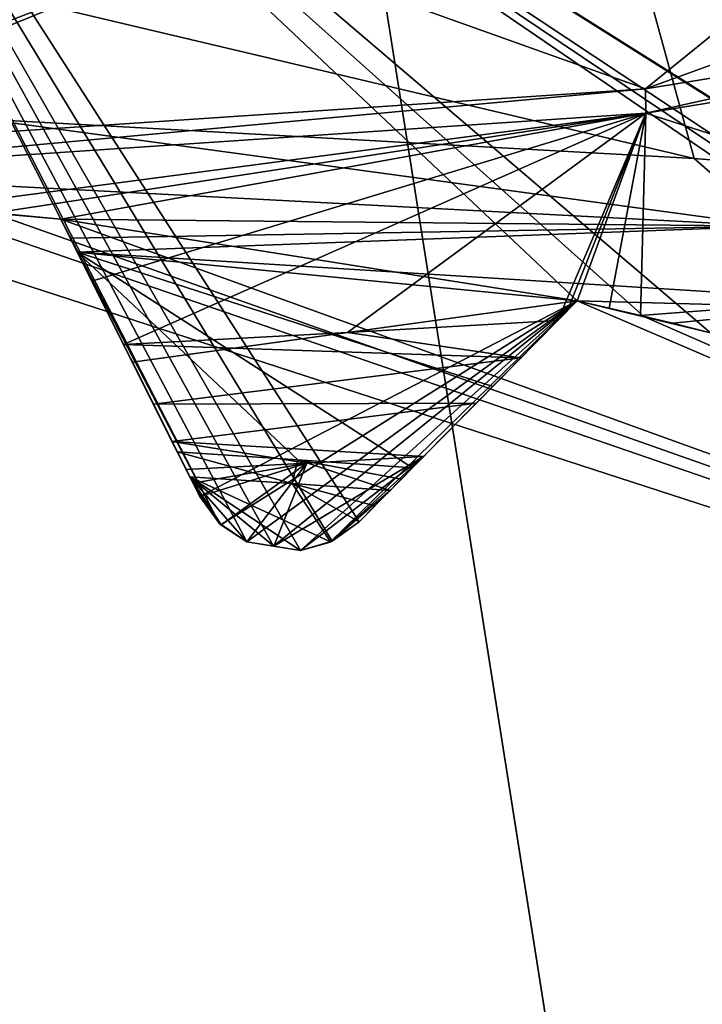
# Model space of a CAD drawing. Header units: millimetres. Extents: x -114 to 114, y -36 to 48.
# Tile 198 of 256: x 24.04 to 25.07, y 5.14 to 6.62. Entities that reach past the tile are written whole.
import ezdxf

# ---------------------------------------------------------------- set-up
doc = ezdxf.new("R2010")
doc.units = ezdxf.units.MM
doc.header["$LTSCALE"] = 65.185185
for name, color, linetype in [('2', 7, 'CONTINUOUS'), ('2786', 7, 'CONTINUOUS'), ('3463', 7, 'CONTINUOUS'), ('3648', 7, 'CONTINUOUS'), ('3650', 7, 'CONTINUOUS'), ('3652', 7, 'CONTINUOUS'), ('3654', 7, 'CONTINUOUS'), ('3656', 7, 'CONTINUOUS'), ('3666', 7, 'CONTINUOUS'), ('3714', 7, 'CONTINUOUS'), ('3715', 7, 'CONTINUOUS'), ('3716', 7, 'CONTINUOUS'), ('3717', 7, 'CONTINUOUS'), ('3718', 7, 'CONTINUOUS'), ('3831', 7, 'CONTINUOUS'), ('3832', 7, 'CONTINUOUS'), ('3963', 7, 'CONTINUOUS'), ('3964', 7, 'CONTINUOUS'), ('3991', 7, 'CONTINUOUS'), ('4021', 7, 'CONTINUOUS'), ('4022', 7, 'CONTINUOUS'), ('4023', 7, 'CONTINUOUS'), ('4024', 7, 'CONTINUOUS'), ('4025', 7, 'CONTINUOUS'), ('4026', 7, 'CONTINUOUS'), ('4027', 7, 'CONTINUOUS'), ('4059', 7, 'CONTINUOUS'), ('4060', 7, 'CONTINUOUS'), ('4064', 7, 'CONTINUOUS'), ('4066', 7, 'CONTINUOUS'), ('4071', 7, 'CONTINUOUS')]:
    doc.layers.add(name, color=color, linetype=linetype)

msp = doc.modelspace()

# ---------------------------------------------------------------- linework, layer by layer
at = {"layer": '2', "linetype": 'CONTINUOUS'}
for points in [[(-113, 35, 92.5), (63.3, 0, 92.5), (64.6742, 4.2309, 92.5), (-113, 35, 92.5)], [(63.3, 0, 92.5), (-113, 35, 92.5), (25.7254, 6.8475, 92.5), (63.3, 0, 92.5)], [(68.2746, 6.8475, 92.5), (-113, 35, 92.5), (64.6742, 4.2309, 92.5), (68.2746, 6.8475, 92.5)]]:
    msp.add_3dface(points, dxfattribs=at)
at = {"layer": '2786', "linetype": 'CONTINUOUS'}
for points in [[(110.5, 32.5, 90), (-10.4698, 4.2312, 90), (-12.4154, 8.0512, 90), (110.5, 32.5, 90)], [(110.5, 32.5, 90), (-9.8, 0, 90), (-10.4698, 4.2312, 90), (110.5, 32.5, 90)], [(-9.8, 0, 90), (110.5, 32.5, 90), (21.2746, 6.8475, 90), (-9.8, 0, 90)]]:
    msp.add_3dface(points, dxfattribs=at)
at = {"layer": '3463', "linetype": 'CONTINUOUS'}
for points in [[(23.5, 13.55, 110), (23.5, -13.55, 110), (27.6818, -12.8886, 110), (23.5, 13.55, 110)], [(27.6818, 12.8886, 110), (23.5, 13.55, 110), (27.6818, -12.8886, 110), (27.6818, 12.8886, 110)]]:
    msp.add_3dface(points, dxfattribs=at)
at = {"layer": '3648', "linetype": 'CONTINUOUS'}
for points in [[(27.9083, 6.0677, 108), (23.5, -7.5, 108), (23.5, 7.5, 108), (27.9083, 6.0677, 108)], [(27.9083, -6.0677, 108), (23.5, -7.5, 108), (27.9083, 6.0677, 108), (27.9083, -6.0677, 108)]]:
    msp.add_3dface(points, dxfattribs=at)
at = {"layer": '3650', "linetype": 'CONTINUOUS'}
for points in [[(27.9083, 6.0677, 106), (23.5, 7.5, 106), (26.9057, 5.3595, 106), (27.9083, 6.0677, 106)], [(26.9057, 5.3595, 106), (23.5, 7.5, 106), (26.8179, 5.4143, 106), (26.9057, 5.3595, 106)], [(26.8179, 5.4143, 106), (23.5, 7.5, 106), (26.7291, 5.4676, 106), (26.8179, 5.4143, 106)], [(26.7291, 5.4676, 106), (23.5, 7.5, 106), (26.0254, 5.8262, 106), (26.7291, 5.4676, 106)], [(26.0254, 5.8262, 106), (23.5, 7.5, 106), (25.93, 5.8666, 106), (26.0254, 5.8262, 106)], [(25.93, 5.8666, 106), (23.5, 7.5, 106), (25.8341, 5.9055, 106), (25.93, 5.8666, 106)], [(25.8341, 5.9055, 106), (23.5, 7.5, 106), (25.0829, 6.1496, 106), (25.8341, 5.9055, 106)], [(25.0829, 6.1496, 106), (23.5, 7.5, 106), (24.9824, 6.1745, 106), (25.0829, 6.1496, 106)], [(24.9824, 6.1745, 106), (23.5, 7.5, 106), (24.8815, 6.1979, 106), (24.9824, 6.1745, 106)], [(24.8815, 6.1979, 106), (23.5, 7.5, 106), (24.5523, 5.8643, 106), (24.8815, 6.1979, 106)], [(24.5523, 5.8643, 106), (23.5, 7.5, 106), (24.5116, 5.835, 106), (24.5523, 5.8643, 106)], [(24.5116, 5.835, 106), (23.5, 7.5, 106), (24.4636, 5.8208, 106), (24.5116, 5.835, 106)], [(24.4636, 5.8208, 106), (23.5, 7.5, 106), (24.423, 5.8274, 106), (24.4636, 5.8208, 106)], [(24.423, 5.8274, 106), (23.5, 7.5, 106), (24.3823, 5.8337, 106), (24.423, 5.8274, 106)], [(24.3823, 5.8337, 106), (23.5, 7.5, 106), (24.341, 5.8621, 106), (24.3823, 5.8337, 106)], [(24.341, 5.8621, 106), (23.5, 7.5, 106), (24.1014, 6.3215, 106), (24.341, 5.8621, 106)], [(24.1014, 6.3215, 106), (23.5, 7.5, 106), (23.9982, 6.3304, 106), (24.1014, 6.3215, 106)], [(24.3114, 5.9025, 106), (24.341, 5.8621, 106), (24.1014, 6.3215, 106), (24.3114, 5.9025, 106)]]:
    msp.add_3dface(points, dxfattribs=at)
at = {"layer": '3652', "linetype": 'CONTINUOUS'}
for points in [[(23.5, 11.25, 93.5), (30.1126, 9.1014, 93.5), (23.5, 6.4, 93.5), (23.5, 11.25, 93.5)], [(23.5, 6.4, 93.5), (30.1126, 9.1014, 93.5), (27.2619, 5.1776, 93.5), (23.5, 6.4, 93.5)]]:
    msp.add_3dface(points, dxfattribs=at)
at = {"layer": '3654', "linetype": 'CONTINUOUS'}
for points in [[(27.9083, 6.0677, 108), (23.5, 7.5, 108), (27.9083, 6.0677, 106), (27.9083, 6.0677, 108)], [(23.5, 7.5, 108), (23.5, 7.5, 106), (27.9083, 6.0677, 106), (23.5, 7.5, 108)]]:
    msp.add_3dface(points, dxfattribs=at)
at = {"layer": '3656', "linetype": 'CONTINUOUS'}
for points in [[(23.5, 6.4, 93.5), (27.2619, 5.1776, 93.5), (23.8949, 6.3377, 93.55), (23.5, 6.4, 93.5)], [(23.8949, 6.3377, 93.55), (27.2619, 5.1776, 93.5), (23.9982, 6.3304, 93.55), (23.8949, 6.3377, 93.55)], [(23.9982, 6.3304, 93.55), (27.2619, 5.1776, 93.5), (24.1014, 6.3215, 93.55), (23.9982, 6.3304, 93.55)], [(24.1014, 6.3215, 93.55), (27.2619, 5.1776, 93.5), (24.8815, 6.1979, 93.55), (24.1014, 6.3215, 93.55)], [(24.2097, 6.1053, 93.7536), (24.1014, 6.3215, 93.55), (24.8815, 6.1979, 93.55), (24.2097, 6.1053, 93.7536)], [(24.3114, 5.9025, 93.942), (24.2097, 6.1053, 93.7536), (24.8815, 6.1979, 93.55), (24.3114, 5.9025, 93.942)], [(24.3435, 5.8597, 93.9799), (24.3114, 5.9025, 93.942), (24.8815, 6.1979, 93.55), (24.3435, 5.8597, 93.9799)], [(24.3823, 5.8337, 94), (24.3435, 5.8597, 93.9799), (24.8815, 6.1979, 93.55), (24.3823, 5.8337, 94)], [(24.423, 5.8274, 94), (24.3823, 5.8337, 94), (24.8815, 6.1979, 93.55), (24.423, 5.8274, 94)], [(24.4636, 5.8208, 94), (24.423, 5.8274, 94), (24.8815, 6.1979, 93.55), (24.4636, 5.8208, 94)], [(24.5085, 5.8335, 93.9799), (24.4636, 5.8208, 94), (24.8815, 6.1979, 93.55), (24.5085, 5.8335, 93.9799)], [(24.5523, 5.8643, 93.942), (24.5085, 5.8335, 93.9799), (24.8815, 6.1979, 93.55), (24.5523, 5.8643, 93.942)], [(24.7117, 6.0259, 93.7535), (24.5523, 5.8643, 93.942), (24.8815, 6.1979, 93.55), (24.7117, 6.0259, 93.7535)], [(24.8815, 6.1979, 93.55), (27.2619, 5.1776, 93.5), (24.9824, 6.1745, 93.55), (24.8815, 6.1979, 93.55)], [(24.9824, 6.1745, 93.55), (27.2619, 5.1776, 93.5), (25.0829, 6.1496, 93.55), (24.9824, 6.1745, 93.55)]]:
    msp.add_3dface(points, dxfattribs=at)
at = {"layer": '3666', "linetype": 'CONTINUOUS'}
for points in [[(25.6, 6.6184, 98.9999), (24.9849, 6.7184, 97.515), (25.6, 6.5816, 98.9999), (25.6, 6.6184, 98.9999)], [(25.6, 6.5816, 98.9999), (24.9849, 6.7184, 97.515), (24.9849, 6.6816, 97.515), (25.6, 6.5816, 98.9999)], [(24.9849, 6.5184, 100.4849), (25.6, 6.6184, 98.9999), (24.985, 6.4816, 100.4849), (24.9849, 6.5184, 100.4849)], [(24.985, 6.4816, 100.4849), (25.6, 6.6184, 98.9999), (25.6, 6.5816, 98.9999), (24.985, 6.4816, 100.4849)], [(23.5, 6.4184, 101.1), (24.9849, 6.5184, 100.4849), (23.5, 6.3816, 101.1), (23.5, 6.4184, 101.1)], [(23.5, 6.3816, 101.1), (24.9849, 6.5184, 100.4849), (24.985, 6.4816, 100.4849), (23.5, 6.3816, 101.1)]]:
    msp.add_3dface(points, dxfattribs=at)
at = {"layer": '3714', "linetype": 'CONTINUOUS'}
for points in [[(24.1014, 6.3215, 106), (23.9982, 6.3304, 106), (24.1014, 6.3215, 101.1666), (24.1014, 6.3215, 106)], [(24.1014, 6.3215, 101.1666), (23.9982, 6.3304, 106), (23.9989, 6.3304, 101.169), (24.1014, 6.3215, 101.1666)]]:
    msp.add_3dface(points, dxfattribs=at)
at = {"layer": '3715', "linetype": 'CONTINUOUS'}
for points in [[(24.3114, 5.9025, 106), (24.1014, 6.3215, 106), (24.1014, 6.3215, 101.1666), (24.3114, 5.9025, 106)], [(24.3114, 5.9025, 106), (24.1014, 6.3215, 101.1666), (24.1483, 6.2279, 101.3067), (24.3114, 5.9025, 106)], [(24.1962, 6.1322, 101.4498), (24.3114, 5.9025, 106), (24.1483, 6.2279, 101.3067), (24.1962, 6.1322, 101.4498)], [(24.3114, 5.9025, 106), (24.1962, 6.1322, 101.4498), (24.2416, 6.0418, 101.4919), (24.3114, 5.9025, 106)], [(24.2698, 5.9855, 101.4695), (24.3114, 5.9025, 106), (24.2416, 6.0418, 101.4919), (24.2698, 5.9855, 101.4695)], [(24.291, 5.9432, 101.4208), (24.3114, 5.9025, 106), (24.2698, 5.9855, 101.4695), (24.291, 5.9432, 101.4208)], [(24.3013, 5.9226, 101.3814), (24.3114, 5.9025, 106), (24.291, 5.9432, 101.4208), (24.3013, 5.9226, 101.3814)], [(24.3114, 5.9025, 101.3428), (24.3114, 5.9025, 106), (24.3013, 5.9226, 101.3814), (24.3114, 5.9025, 101.3428)]]:
    msp.add_3dface(points, dxfattribs=at)
at = {"layer": '3716', "linetype": 'CONTINUOUS'}
for points in [[(24.5523, 5.8643, 101.1516), (24.5116, 5.835, 106), (24.5099, 5.8342, 101.1219), (24.5523, 5.8643, 101.1516)], [(24.5523, 5.8643, 106), (24.5116, 5.835, 106), (24.5523, 5.8643, 101.1516), (24.5523, 5.8643, 106)], [(24.5116, 5.835, 106), (24.4636, 5.8208, 106), (24.5099, 5.8342, 101.1219), (24.5116, 5.835, 106)], [(24.4636, 5.8208, 106), (24.4636, 5.8208, 101.1243), (24.5099, 5.8342, 101.1219), (24.4636, 5.8208, 106)]]:
    msp.add_3dface(points, dxfattribs=at)
at = {"layer": '3717', "linetype": 'CONTINUOUS'}
for points in [[(24.8815, 6.1979, 106), (24.5523, 5.8643, 106), (24.5523, 5.8643, 101.1516), (24.8815, 6.1979, 106)], [(24.8815, 6.1979, 106), (24.5523, 5.8643, 101.1516), (24.6, 5.9127, 101.2112), (24.8815, 6.1979, 106)], [(24.6493, 5.9626, 101.2727), (24.8815, 6.1979, 106), (24.6, 5.9127, 101.2112), (24.6493, 5.9626, 101.2727)], [(24.8815, 6.1979, 106), (24.6493, 5.9626, 101.2727), (24.7292, 6.0435, 101.2891), (24.8815, 6.1979, 106)], [(24.7966, 6.1119, 101.2425), (24.8815, 6.1979, 106), (24.7292, 6.0435, 101.2891), (24.7966, 6.1119, 101.2425)], [(24.8523, 6.1683, 101.1581), (24.8815, 6.1979, 106), (24.7966, 6.1119, 101.2425), (24.8523, 6.1683, 101.1581)], [(24.867, 6.1832, 101.1239), (24.8815, 6.1979, 106), (24.8523, 6.1683, 101.1581), (24.867, 6.1832, 101.1239)], [(24.8815, 6.1979, 101.0898), (24.8815, 6.1979, 106), (24.867, 6.1832, 101.1239), (24.8815, 6.1979, 101.0898)]]:
    msp.add_3dface(points, dxfattribs=at)
at = {"layer": '3718', "linetype": 'CONTINUOUS'}
for points in [[(24.9824, 6.1745, 106), (24.8815, 6.1979, 106), (24.9773, 6.1758, 101.0746), (24.9824, 6.1745, 106)], [(24.8815, 6.1979, 106), (24.8815, 6.1979, 101.0898), (24.9297, 6.187, 101.0822), (24.8815, 6.1979, 106)], [(24.9773, 6.1758, 101.0746), (24.8815, 6.1979, 106), (24.9297, 6.187, 101.0822), (24.9773, 6.1758, 101.0746)], [(24.9824, 6.1745, 106), (24.9773, 6.1758, 101.0746), (25.0254, 6.1641, 101.0615), (24.9824, 6.1745, 106)], [(25.0829, 6.1496, 106), (24.9824, 6.1745, 106), (25.0829, 6.1496, 101.0364), (25.0829, 6.1496, 106)], [(25.0829, 6.1496, 101.0364), (24.9824, 6.1745, 106), (25.0254, 6.1641, 101.0615), (25.0829, 6.1496, 101.0364)]]:
    msp.add_3dface(points, dxfattribs=at)
at = {"layer": '3831', "linetype": 'CONTINUOUS'}
for points in [[(24.9849, 6.6816, 97.515), (23.5, 6.7816, 96.9), (25.0581, 6.4132, 96.9854), (24.9849, 6.6816, 97.515)], [(25.0581, 6.4132, 96.9854), (23.5, 6.7816, 96.9), (23.9865, 6.4725, 96.5001), (25.0581, 6.4132, 96.9854)], [(25.6, 6.5816, 98.9999), (24.9849, 6.6816, 97.515), (25.7973, 6.3538, 97.9006), (25.6, 6.5816, 98.9999)], [(25.7973, 6.3538, 97.9006), (24.9849, 6.6816, 97.515), (25.0581, 6.4132, 96.9854), (25.7973, 6.3538, 97.9006)], [(24.985, 6.4816, 100.4849), (25.6, 6.5816, 98.9999), (25.752, 6.2351, 100.1893), (24.985, 6.4816, 100.4849)], [(23.5, 6.3816, 101.1), (24.985, 6.4816, 100.4849), (23.8949, 6.3377, 101.1693), (23.5, 6.3816, 101.1)], [(23.8949, 6.3377, 101.1693), (24.985, 6.4816, 100.4849), (23.9989, 6.3304, 101.169), (23.8949, 6.3377, 101.1693)], [(24.985, 6.4816, 100.4849), (24.1014, 6.3215, 101.1666), (23.9989, 6.3304, 101.169), (24.985, 6.4816, 100.4849)], [(24.1014, 6.3215, 101.1666), (24.985, 6.4816, 100.4849), (24.1483, 6.2279, 101.3067), (24.1014, 6.3215, 101.1666)], [(24.985, 6.4816, 100.4849), (24.1962, 6.1322, 101.4498), (24.1483, 6.2279, 101.3067), (24.985, 6.4816, 100.4849)], [(24.1962, 6.1322, 101.4498), (24.985, 6.4816, 100.4849), (24.5346, 6.1503, 101.3272), (24.1962, 6.1322, 101.4498)], [(24.985, 6.4816, 100.4849), (24.8523, 6.1683, 101.1581), (24.5346, 6.1503, 101.3272), (24.985, 6.4816, 100.4849)], [(24.985, 6.4816, 100.4849), (24.867, 6.1832, 101.1239), (24.8523, 6.1683, 101.1581), (24.985, 6.4816, 100.4849)], [(24.985, 6.4816, 100.4849), (24.8815, 6.1979, 101.0898), (24.867, 6.1832, 101.1239), (24.985, 6.4816, 100.4849)], [(24.8815, 6.1979, 101.0898), (24.985, 6.4816, 100.4849), (24.9297, 6.187, 101.0822), (24.8815, 6.1979, 101.0898)], [(24.985, 6.4816, 100.4849), (24.9773, 6.1758, 101.0746), (24.9297, 6.187, 101.0822), (24.985, 6.4816, 100.4849)], [(24.9773, 6.1758, 101.0746), (24.985, 6.4816, 100.4849), (25.752, 6.2351, 100.1893), (24.9773, 6.1758, 101.0746)]]:
    msp.add_3dface(points, dxfattribs=at)
at = {"layer": '3832', "linetype": 'CONTINUOUS'}
for points in [[(24.9849, 6.7184, 97.515), (25.6, 6.6184, 98.9999), (25.5422, 6.9845, 97.4783), (24.9849, 6.7184, 97.515)], [(25.6, 6.6184, 98.9999), (24.9849, 6.5184, 100.4849), (25.9362, 6.8654, 99.7423), (25.6, 6.6184, 98.9999)], [(25.9362, 6.8654, 99.7423), (24.9849, 6.5184, 100.4849), (25.3393, 6.8058, 100.7616), (25.9362, 6.8654, 99.7423)], [(25.3393, 6.8058, 100.7616), (24.9849, 6.5184, 100.4849), (24.3467, 6.7462, 101.4019), (25.3393, 6.8058, 100.7616)], [(24.3467, 6.7462, 101.4019), (23.5, 6.4184, 101.1), (23.172, 6.6866, 101.5256), (24.3467, 6.7462, 101.4019)], [(24.9849, 6.5184, 100.4849), (23.5, 6.4184, 101.1), (24.3467, 6.7462, 101.4019), (24.9849, 6.5184, 100.4849)]]:
    msp.add_3dface(points, dxfattribs=at)
at = {"layer": '3963', "linetype": 'CONTINUOUS'}
for points in [[(24.423, 5.8274, 106), (24.3823, 5.8337, 106), (24.4231, 5.8273, 101.1581), (24.423, 5.8274, 106)], [(24.3823, 5.8337, 106), (24.3823, 5.8337, 101.1904), (24.4231, 5.8273, 101.1581), (24.3823, 5.8337, 106)], [(24.4636, 5.8208, 106), (24.423, 5.8274, 106), (24.4636, 5.8208, 101.1243), (24.4636, 5.8208, 106)], [(24.4636, 5.8208, 101.1243), (24.423, 5.8274, 106), (24.4231, 5.8273, 101.1581), (24.4636, 5.8208, 101.1243)]]:
    msp.add_3dface(points, dxfattribs=at)
at = {"layer": '3964', "linetype": 'CONTINUOUS'}
for points in [[(24.3823, 5.8337, 94), (24.423, 5.8274, 94), (24.3823, 5.8337, 96.9282), (24.3823, 5.8337, 94)], [(24.3823, 5.8337, 96.9282), (24.423, 5.8274, 94), (24.4231, 5.8273, 96.9393), (24.3823, 5.8337, 96.9282)], [(24.423, 5.8274, 94), (24.4636, 5.8208, 94), (24.4231, 5.8273, 96.9393), (24.423, 5.8274, 94)], [(24.4636, 5.8208, 94), (24.4636, 5.8208, 96.9506), (24.4231, 5.8273, 96.9393), (24.4636, 5.8208, 94)]]:
    msp.add_3dface(points, dxfattribs=at)
at = {"layer": '3991', "linetype": 'CONTINUOUS'}
for points in [[(24.2966, 5.9321, 97.0569), (24.4508, 5.9218, 97.1276), (24.2775, 5.9701, 97.0492), (24.2966, 5.9321, 97.0569)], [(24.2775, 5.9701, 97.0492), (24.4508, 5.9218, 97.1276), (24.4595, 5.958, 97.132), (24.2775, 5.9701, 97.0492)], [(24.2871, 5.9511, 97.0531), (24.2966, 5.9321, 97.0569), (24.2775, 5.9701, 97.0492), (24.2871, 5.9511, 97.0531)], [(24.4508, 5.9218, 97.1276), (24.5988, 5.9115, 97.2104), (24.4595, 5.958, 97.132), (24.4508, 5.9218, 97.1276)], [(24.6159, 5.9288, 97.221), (24.6327, 5.9458, 97.2317), (24.4595, 5.958, 97.132), (24.6159, 5.9288, 97.221)], [(24.5988, 5.9115, 97.2104), (24.6159, 5.9288, 97.221), (24.4595, 5.958, 97.132), (24.5988, 5.9115, 97.2104)]]:
    msp.add_3dface(points, dxfattribs=at)
at = {"layer": '4021', "linetype": 'CONTINUOUS'}
for points in [[(23.9982, 6.3304, 93.55), (24.1014, 6.3215, 93.55), (23.9994, 6.3303, 96.4581), (23.9982, 6.3304, 93.55)], [(24.1014, 6.3215, 93.55), (24.1014, 6.3215, 96.482), (23.9994, 6.3303, 96.4581), (24.1014, 6.3215, 93.55)]]:
    msp.add_3dface(points, dxfattribs=at)
at = {"layer": '4022', "linetype": 'CONTINUOUS'}
for points in [[(24.1014, 6.3215, 93.55), (24.2097, 6.1053, 93.7536), (24.1014, 6.3215, 96.482), (24.1014, 6.3215, 93.55)], [(24.2097, 6.1053, 93.7536), (24.3114, 5.9025, 93.942), (24.1014, 6.3215, 96.482), (24.2097, 6.1053, 93.7536)], [(24.1014, 6.3215, 96.482), (24.3114, 5.9025, 93.942), (24.1159, 6.2925, 96.5045), (24.1014, 6.3215, 96.482)], [(24.3114, 5.9025, 93.942), (24.1265, 6.2714, 96.5315), (24.1159, 6.2925, 96.5045), (24.3114, 5.9025, 93.942)], [(24.1265, 6.2714, 96.5315), (24.3114, 5.9025, 93.942), (24.3114, 5.9025, 97.0124), (24.1265, 6.2714, 96.5315)], [(24.209, 6.1068, 96.8105), (24.1265, 6.2714, 96.5315), (24.3114, 5.9025, 97.0124), (24.209, 6.1068, 96.8105)], [(24.2775, 5.9701, 97.0492), (24.209, 6.1068, 96.8105), (24.304, 5.9173, 97.0347), (24.2775, 5.9701, 97.0492)], [(24.304, 5.9173, 97.0347), (24.209, 6.1068, 96.8105), (24.3114, 5.9025, 97.0124), (24.304, 5.9173, 97.0347)], [(24.2871, 5.9511, 97.0531), (24.2775, 5.9701, 97.0492), (24.304, 5.9173, 97.0347), (24.2871, 5.9511, 97.0531)], [(24.2966, 5.9321, 97.0569), (24.2871, 5.9511, 97.0531), (24.304, 5.9173, 97.0347), (24.2966, 5.9321, 97.0569)]]:
    msp.add_3dface(points, dxfattribs=at)
at = {"layer": '4023', "linetype": 'CONTINUOUS'}
for points in [[(24.5085, 5.8335, 93.9799), (24.5523, 5.8643, 93.942), (24.5088, 5.8337, 97.0014), (24.5085, 5.8335, 93.9799)], [(24.5523, 5.8643, 93.942), (24.5523, 5.8643, 97.0866), (24.5088, 5.8337, 97.0014), (24.5523, 5.8643, 93.942)], [(24.4636, 5.8208, 96.9506), (24.5085, 5.8335, 93.9799), (24.5088, 5.8337, 97.0014), (24.4636, 5.8208, 96.9506)], [(24.4636, 5.8208, 94), (24.5085, 5.8335, 93.9799), (24.4636, 5.8208, 96.9506), (24.4636, 5.8208, 94)]]:
    msp.add_3dface(points, dxfattribs=at)
at = {"layer": '4024', "linetype": 'CONTINUOUS'}
for points in [[(24.341, 5.8621, 106), (24.3114, 5.9025, 106), (24.3436, 5.8596, 101.2544), (24.341, 5.8621, 106)], [(24.3114, 5.9025, 106), (24.3114, 5.9025, 101.3428), (24.3436, 5.8596, 101.2544), (24.3114, 5.9025, 106)], [(24.3823, 5.8337, 106), (24.341, 5.8621, 106), (24.3823, 5.8337, 101.1904), (24.3823, 5.8337, 106)], [(24.3823, 5.8337, 101.1904), (24.341, 5.8621, 106), (24.3436, 5.8596, 101.2544), (24.3823, 5.8337, 101.1904)]]:
    msp.add_3dface(points, dxfattribs=at)
at = {"layer": '4025', "linetype": 'CONTINUOUS'}
for points in [[(24.3114, 5.9025, 93.942), (24.3435, 5.8597, 93.9799), (24.3114, 5.9025, 97.0124), (24.3114, 5.9025, 93.942)], [(24.3114, 5.9025, 97.0124), (24.3435, 5.8597, 93.9799), (24.3441, 5.8592, 96.9531), (24.3114, 5.9025, 97.0124)], [(24.3435, 5.8597, 93.9799), (24.3823, 5.8337, 94), (24.3441, 5.8592, 96.9531), (24.3435, 5.8597, 93.9799)], [(24.3823, 5.8337, 94), (24.3823, 5.8337, 96.9282), (24.3441, 5.8592, 96.9531), (24.3823, 5.8337, 94)]]:
    msp.add_3dface(points, dxfattribs=at)
at = {"layer": '4026', "linetype": 'CONTINUOUS'}
for points in [[(24.5523, 5.8643, 93.942), (24.7117, 6.0259, 93.7535), (24.8815, 6.1979, 96.9177), (24.5523, 5.8643, 93.942)], [(24.5523, 5.8643, 93.942), (24.8815, 6.1979, 96.9177), (24.7541, 6.0688, 97.0782), (24.5523, 5.8643, 93.942)], [(24.7117, 6.0259, 93.7535), (24.8815, 6.1979, 93.55), (24.8815, 6.1979, 96.9177), (24.7117, 6.0259, 93.7535)], [(24.5523, 5.8643, 97.0866), (24.5523, 5.8643, 93.942), (24.7541, 6.0688, 97.0782), (24.5523, 5.8643, 97.0866)], [(24.6327, 5.9458, 97.2317), (24.5523, 5.8643, 97.0866), (24.7541, 6.0688, 97.0782), (24.6327, 5.9458, 97.2317)], [(24.5523, 5.8643, 97.0866), (24.6327, 5.9458, 97.2317), (24.576, 5.8884, 97.1489), (24.5523, 5.8643, 97.0866)], [(24.6327, 5.9458, 97.2317), (24.6159, 5.9288, 97.221), (24.576, 5.8884, 97.1489), (24.6327, 5.9458, 97.2317)], [(24.6159, 5.9288, 97.221), (24.5988, 5.9115, 97.2104), (24.576, 5.8884, 97.1489), (24.6159, 5.9288, 97.221)]]:
    msp.add_3dface(points, dxfattribs=at)
at = {"layer": '4027', "linetype": 'CONTINUOUS'}
for points in [[(24.8815, 6.1979, 93.55), (24.9824, 6.1745, 93.55), (24.8815, 6.1979, 96.9177), (24.8815, 6.1979, 93.55)], [(24.8815, 6.1979, 96.9177), (24.9824, 6.1745, 93.55), (24.9835, 6.1743, 97.0211), (24.8815, 6.1979, 96.9177)], [(24.9824, 6.1745, 93.55), (25.0829, 6.1496, 93.55), (24.9835, 6.1743, 97.0211), (24.9824, 6.1745, 93.55)], [(25.0829, 6.1496, 93.55), (25.0829, 6.1496, 97.1345), (24.9835, 6.1743, 97.0211), (25.0829, 6.1496, 93.55)]]:
    msp.add_3dface(points, dxfattribs=at)
at = {"layer": '4059', "linetype": 'CONTINUOUS'}
for points in [[(23.9865, 6.4725, 96.5001), (23.0152, 6.4239, 96.4456), (25.1753, 6.3109, 97.0117), (23.9865, 6.4725, 96.5001)], [(25.0581, 6.4132, 96.9854), (23.9865, 6.4725, 96.5001), (25.1753, 6.3109, 97.0117), (25.0581, 6.4132, 96.9854)], [(23.9994, 6.3303, 96.4581), (24.1014, 6.3215, 96.482), (23.0152, 6.4239, 96.4456), (23.9994, 6.3303, 96.4581)], [(23.0152, 6.4239, 96.4456), (24.1014, 6.3215, 96.482), (25.1753, 6.3109, 97.0117), (23.0152, 6.4239, 96.4456)], [(25.7973, 6.3538, 97.9006), (25.0581, 6.4132, 96.9854), (25.1753, 6.3109, 97.0117), (25.7973, 6.3538, 97.9006)], [(24.1014, 6.3215, 96.482), (24.1159, 6.2925, 96.5045), (25.1753, 6.3109, 97.0117), (24.1014, 6.3215, 96.482)], [(24.1159, 6.2925, 96.5045), (24.1265, 6.2714, 96.5315), (25.1753, 6.3109, 97.0117), (24.1159, 6.2925, 96.5045)], [(25.1753, 6.3109, 97.0117), (24.1265, 6.2714, 96.5315), (25.6163, 6.1781, 97.5832), (25.1753, 6.3109, 97.0117)], [(25.0254, 6.1641, 101.0615), (24.9773, 6.1758, 101.0746), (25.752, 6.2351, 100.1893), (25.0254, 6.1641, 101.0615)], [(25.0829, 6.1496, 101.0364), (25.0254, 6.1641, 101.0615), (25.752, 6.2351, 100.1893), (25.0829, 6.1496, 101.0364)]]:
    msp.add_3dface(points, dxfattribs=at)
at = {"layer": '4060', "linetype": 'CONTINUOUS'}
for points in [[(24.8523, 6.1683, 101.1581), (24.7966, 6.1119, 101.2425), (24.5346, 6.1503, 101.3272), (24.8523, 6.1683, 101.1581)], [(24.7966, 6.1119, 101.2425), (24.1962, 6.1322, 101.4498), (24.5346, 6.1503, 101.3272), (24.7966, 6.1119, 101.2425)], [(24.2416, 6.0418, 101.4919), (24.1962, 6.1322, 101.4498), (24.7966, 6.1119, 101.2425), (24.2416, 6.0418, 101.4919)], [(24.2416, 6.0418, 101.4919), (24.7966, 6.1119, 101.2425), (24.7292, 6.0435, 101.2891), (24.2416, 6.0418, 101.4919)], [(24.2698, 5.9855, 101.4695), (24.2416, 6.0418, 101.4919), (24.7292, 6.0435, 101.2891), (24.2698, 5.9855, 101.4695)], [(24.6493, 5.9626, 101.2727), (24.2698, 5.9855, 101.4695), (24.7292, 6.0435, 101.2891), (24.6493, 5.9626, 101.2727)], [(24.291, 5.9432, 101.4208), (24.2698, 5.9855, 101.4695), (24.473, 5.9529, 101.3536), (24.291, 5.9432, 101.4208)], [(24.2698, 5.9855, 101.4695), (24.6493, 5.9626, 101.2727), (24.473, 5.9529, 101.3536), (24.2698, 5.9855, 101.4695)]]:
    msp.add_3dface(points, dxfattribs=at)
at = {"layer": '4064', "linetype": 'CONTINUOUS'}
for points in [[(24.4595, 5.958, 97.132), (24.6327, 5.9458, 97.2317), (24.1265, 6.2714, 96.5315), (24.4595, 5.958, 97.132)], [(24.1265, 6.2714, 96.5315), (24.6327, 5.9458, 97.2317), (24.7541, 6.0688, 97.0782), (24.1265, 6.2714, 96.5315)], [(24.2775, 5.9701, 97.0492), (24.4595, 5.958, 97.132), (24.1265, 6.2714, 96.5315), (24.2775, 5.9701, 97.0492)], [(24.2775, 5.9701, 97.0492), (24.1265, 6.2714, 96.5315), (24.209, 6.1068, 96.8105), (24.2775, 5.9701, 97.0492)], [(24.8815, 6.1979, 96.9177), (24.1265, 6.2714, 96.5315), (24.7541, 6.0688, 97.0782), (24.8815, 6.1979, 96.9177)], [(24.1265, 6.2714, 96.5315), (24.8815, 6.1979, 96.9177), (25.6163, 6.1781, 97.5832), (24.1265, 6.2714, 96.5315)], [(24.8815, 6.1979, 96.9177), (25.0829, 6.1496, 97.1345), (25.6163, 6.1781, 97.5832), (24.8815, 6.1979, 96.9177)], [(25.0829, 6.1496, 97.1345), (24.8815, 6.1979, 96.9177), (24.9835, 6.1743, 97.0211), (25.0829, 6.1496, 97.1345)]]:
    msp.add_3dface(points, dxfattribs=at)
at = {"layer": '4066', "linetype": 'CONTINUOUS'}
for points in [[(24.3013, 5.9226, 101.3814), (24.291, 5.9432, 101.4208), (24.473, 5.9529, 101.3536), (24.3013, 5.9226, 101.3814)], [(24.3114, 5.9025, 101.3428), (24.3013, 5.9226, 101.3814), (24.473, 5.9529, 101.3536), (24.3114, 5.9025, 101.3428)], [(24.3436, 5.8596, 101.2544), (24.3114, 5.9025, 101.3428), (24.473, 5.9529, 101.3536), (24.3436, 5.8596, 101.2544)], [(24.3823, 5.8337, 101.1904), (24.3436, 5.8596, 101.2544), (24.473, 5.9529, 101.3536), (24.3823, 5.8337, 101.1904)], [(24.4231, 5.8273, 101.1581), (24.3823, 5.8337, 101.1904), (24.473, 5.9529, 101.3536), (24.4231, 5.8273, 101.1581)], [(24.6493, 5.9626, 101.2727), (24.4636, 5.8208, 101.1243), (24.4231, 5.8273, 101.1581), (24.6493, 5.9626, 101.2727)], [(24.6493, 5.9626, 101.2727), (24.4231, 5.8273, 101.1581), (24.473, 5.9529, 101.3536), (24.6493, 5.9626, 101.2727)], [(24.5099, 5.8342, 101.1219), (24.4636, 5.8208, 101.1243), (24.6493, 5.9626, 101.2727), (24.5099, 5.8342, 101.1219)], [(24.6493, 5.9626, 101.2727), (24.6, 5.9127, 101.2112), (24.5099, 5.8342, 101.1219), (24.6493, 5.9626, 101.2727)], [(24.5523, 5.8643, 101.1516), (24.5099, 5.8342, 101.1219), (24.6, 5.9127, 101.2112), (24.5523, 5.8643, 101.1516)]]:
    msp.add_3dface(points, dxfattribs=at)
at = {"layer": '4071', "linetype": 'CONTINUOUS'}
for points in [[(24.4231, 5.8273, 96.9393), (24.4636, 5.8208, 96.9506), (24.2966, 5.9321, 97.0569), (24.4231, 5.8273, 96.9393)], [(24.2966, 5.9321, 97.0569), (24.4636, 5.8208, 96.9506), (24.5088, 5.8337, 97.0014), (24.2966, 5.9321, 97.0569)], [(24.3823, 5.8337, 96.9282), (24.4231, 5.8273, 96.9393), (24.2966, 5.9321, 97.0569), (24.3823, 5.8337, 96.9282)], [(24.3823, 5.8337, 96.9282), (24.2966, 5.9321, 97.0569), (24.3441, 5.8592, 96.9531), (24.3823, 5.8337, 96.9282)], [(24.4508, 5.9218, 97.1276), (24.2966, 5.9321, 97.0569), (24.5088, 5.8337, 97.0014), (24.4508, 5.9218, 97.1276)], [(24.2966, 5.9321, 97.0569), (24.304, 5.9173, 97.0347), (24.3441, 5.8592, 96.9531), (24.2966, 5.9321, 97.0569)], [(24.5988, 5.9115, 97.2104), (24.4508, 5.9218, 97.1276), (24.576, 5.8884, 97.1489), (24.5988, 5.9115, 97.2104)], [(24.5523, 5.8643, 97.0866), (24.4508, 5.9218, 97.1276), (24.5088, 5.8337, 97.0014), (24.5523, 5.8643, 97.0866)], [(24.4508, 5.9218, 97.1276), (24.5523, 5.8643, 97.0866), (24.576, 5.8884, 97.1489), (24.4508, 5.9218, 97.1276)], [(24.304, 5.9173, 97.0347), (24.3114, 5.9025, 97.0124), (24.3441, 5.8592, 96.9531), (24.304, 5.9173, 97.0347)]]:
    msp.add_3dface(points, dxfattribs=at)

doc.saveas('drawing.dxf')
